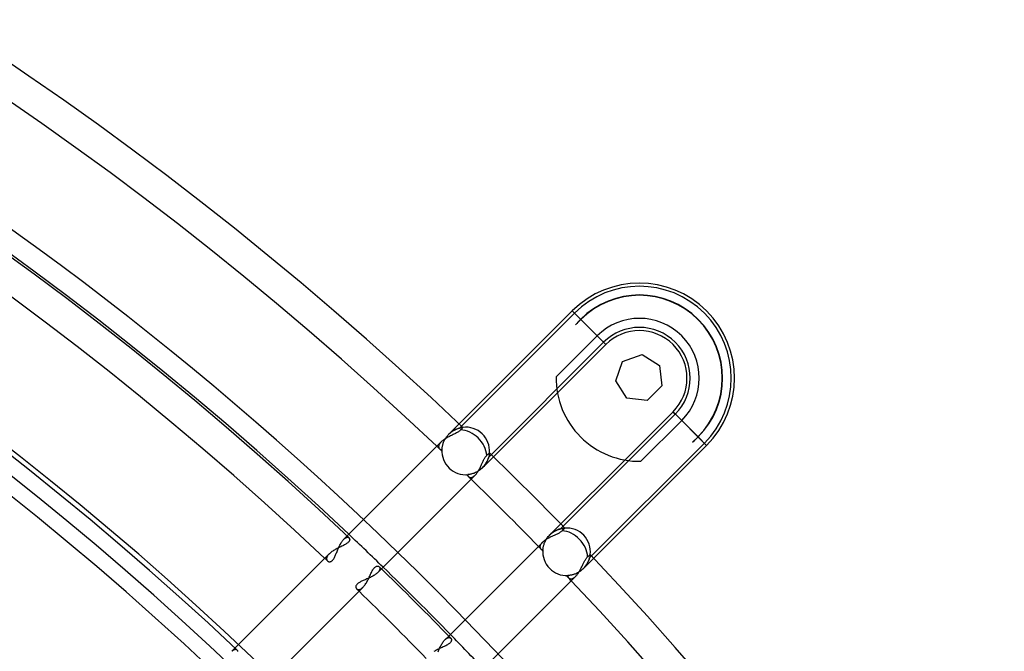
# Model space of a CAD drawing. Header units: millimetres. Extents: x -215 to 215, y -215 to 215.
# Tile 60 of 62: x 95 to 142, y 111 to 142. Entities that reach past the tile are written whole.
import ezdxf

# ---------------------------------------------------------------- set-up
doc = ezdxf.new("R2010")
doc.units = ezdxf.units.MM
doc.layers.add('MAIN-1', color=7, linetype='Continuous')
doc.layers.add('MAIN-2', color=7, linetype='Continuous')

msp = doc.modelspace()

# ---------------------------------------------------------------- linework, layer by layer
at = {"layer": 'MAIN-1'}
for p, q in [((115.877, 122.347), (121.313, 127.783)), ((122.931, 126.166), (121.313, 127.783)), ((121.729, 127.367), (121.471, 127.108)), ((122.931, 126.166), (121.729, 127.367)), ((120.545, 124.613), (122.514, 126.582)), ((123.739, 125.357), (124.676, 125.685)), ((124.676, 125.685), (125.516, 125.157)), ((123.411, 124.42), (123.739, 125.357)), ((125.516, 125.157), (125.628, 124.17)), ((123.94, 123.58), (123.411, 124.42)), ((125.628, 124.17), (124.926, 123.468)), ((120.608, 123.843), (117.528, 120.763)), ((124.926, 123.468), (123.94, 123.58)), ((127.367, 121.729), (126.166, 122.931)), ((126.582, 122.514), (124.613, 120.545)), ((115.457, 121.769), (115.414, 121.747)), ((115.499, 121.789), (115.457, 121.769)), ((115.541, 121.81), (115.499, 121.789)), ((115.583, 121.83), (115.541, 121.81)), ((115.625, 121.85), (115.583, 121.83)), ((115.665, 121.87), (115.625, 121.85)), ((115.704, 121.89), (115.665, 121.87)), ((115.742, 121.91), (115.704, 121.89)), ((115.779, 121.93), (115.742, 121.91)), ((115.813, 121.95), (115.779, 121.93)), ((115.845, 121.971), (115.813, 121.95)), ((115.875, 121.992), (115.845, 121.971)), ((115.902, 122.013), (115.875, 121.992)), ((115.926, 122.035), (115.902, 122.013)), ((115.947, 122.057), (115.926, 122.035)), ((115.965, 122.078), (115.947, 122.057)), ((115.982, 122.097), (115.965, 122.078)), ((115.998, 122.114), (115.982, 122.097)), ((116.011, 122.129), (115.998, 122.114)), ((116.022, 122.142), (116.011, 122.129)), ((116.032, 122.153), (116.022, 122.142)), ((116.04, 122.162), (116.032, 122.153)), ((116.047, 122.17), (116.04, 122.162)), ((116.051, 122.175), (116.047, 122.17)), ((116.054, 122.178), (116.051, 122.175)), ((116.055, 122.179), (116.054, 122.178)), ((115.011, 121.481), (110.484, 116.954)), ((115.039, 121.507), (115.011, 121.481)), ((115.069, 121.533), (115.039, 121.507)), ((115.101, 121.559), (115.069, 121.533)), ((115.136, 121.585), (115.101, 121.559)), ((115.172, 121.609), (115.136, 121.585)), ((115.21, 121.634), (115.172, 121.609)), ((115.249, 121.658), (115.21, 121.634)), ((115.289, 121.681), (115.249, 121.658)), ((115.33, 121.704), (115.289, 121.681)), ((115.372, 121.726), (115.33, 121.704)), ((115.414, 121.747), (115.372, 121.726)), ((127.783, 121.313), (122.347, 115.877)), ((127.108, 121.471), (127.367, 121.729)), ((127.379, 121.717), (127.783, 121.313)), ((117.166, 120.791), (117.184, 120.812)), ((117.184, 120.812), (117.202, 120.831)), ((117.202, 120.831), (117.224, 120.852)), ((117.224, 120.852), (117.245, 120.871)), ((117.245, 120.871), (117.263, 120.888)), ((117.263, 120.888), (117.279, 120.904)), ((117.279, 120.904), (117.292, 120.916)), ((117.292, 120.916), (117.303, 120.927)), ((117.303, 120.927), (117.313, 120.937)), ((117.313, 120.937), (117.321, 120.945)), ((117.321, 120.945), (117.327, 120.95)), ((117.327, 120.95), (117.33, 120.953)), ((117.33, 120.953), (117.331, 120.954)), ((116.916, 120.311), (116.933, 120.347)), ((116.933, 120.347), (116.95, 120.384)), ((116.95, 120.384), (116.967, 120.42)), ((116.967, 120.42), (116.983, 120.456)), ((116.983, 120.456), (116.999, 120.491)), ((116.999, 120.491), (117.015, 120.526)), ((117.015, 120.526), (117.031, 120.56)), ((117.031, 120.56), (117.047, 120.594)), ((117.047, 120.594), (117.064, 120.626)), ((117.064, 120.626), (117.08, 120.658)), ((117.08, 120.658), (117.097, 120.688)), ((117.097, 120.688), (117.114, 120.716)), ((117.114, 120.716), (117.131, 120.743)), ((117.131, 120.743), (117.149, 120.768)), ((117.149, 120.768), (117.166, 120.791)), ((120.763, 117.528), (123.843, 120.608)), ((112.136, 115.371), (116.642, 119.877)), ((116.642, 119.877), (116.663, 119.899)), ((116.663, 119.899), (116.685, 119.924)), ((116.685, 119.924), (116.706, 119.949)), ((116.706, 119.949), (116.727, 119.977)), ((116.727, 119.977), (116.747, 120.006)), ((116.747, 120.006), (116.768, 120.037)), ((116.768, 120.037), (116.788, 120.068)), ((116.788, 120.068), (116.807, 120.101)), ((116.807, 120.101), (116.826, 120.134)), ((116.826, 120.134), (116.845, 120.169)), ((116.845, 120.169), (116.864, 120.204)), ((116.864, 120.204), (116.881, 120.239)), ((116.881, 120.239), (116.899, 120.275)), ((116.899, 120.275), (116.916, 120.311)), ((120.549, 117.026), (120.513, 117.009)), ((120.584, 117.042), (120.549, 117.026)), ((120.617, 117.059), (120.584, 117.042)), ((120.65, 117.076), (120.617, 117.059)), ((120.681, 117.093), (120.65, 117.076)), ((120.711, 117.111), (120.681, 117.093)), ((120.739, 117.128), (120.711, 117.111)), ((120.766, 117.146), (120.739, 117.128)), ((120.79, 117.165), (120.766, 117.146)), ((120.812, 117.184), (120.79, 117.165)), ((120.831, 117.203), (120.812, 117.184)), ((120.852, 117.224), (120.831, 117.202)), ((120.871, 117.245), (120.852, 117.224)), ((120.888, 117.263), (120.871, 117.245)), ((120.904, 117.279), (120.888, 117.263)), ((120.916, 117.292), (120.904, 117.279)), ((120.927, 117.303), (120.916, 117.292)), ((120.937, 117.313), (120.927, 117.303)), ((120.945, 117.321), (120.937, 117.313)), ((120.95, 117.327), (120.945, 117.321)), ((120.953, 117.33), (120.95, 117.327)), ((120.954, 117.331), (120.953, 117.33)), ((110.426, 116.562), (110.39, 116.541)), ((110.459, 116.584), (110.426, 116.562)), ((110.49, 116.607), (110.459, 116.584)), ((110.517, 116.629), (110.49, 116.607)), ((110.541, 116.652), (110.517, 116.629)), ((110.562, 116.676), (110.541, 116.652)), ((110.578, 116.698), (110.562, 116.676)), ((110.578, 116.864), (110.589, 116.852)), ((110.591, 116.721), (110.578, 116.698)), ((110.589, 116.852), (110.598, 116.838)), ((110.6, 116.743), (110.591, 116.721)), ((110.598, 116.838), (110.604, 116.821)), ((110.606, 116.764), (110.6, 116.743)), ((110.604, 116.821), (110.608, 116.804)), ((110.608, 116.785), (110.606, 116.764)), ((110.608, 116.804), (110.608, 116.785)), ((119.877, 116.642), (115.371, 112.136)), ((119.9, 116.664), (119.877, 116.642)), ((119.926, 116.686), (119.9, 116.664)), ((119.953, 116.708), (119.926, 116.686)), ((119.981, 116.73), (119.953, 116.708)), ((120.011, 116.751), (119.981, 116.73)), ((120.043, 116.772), (120.011, 116.751)), ((120.076, 116.792), (120.043, 116.772)), ((120.11, 116.812), (120.076, 116.792)), ((120.145, 116.832), (120.11, 116.812)), ((120.18, 116.851), (120.145, 116.832)), ((120.217, 116.87), (120.18, 116.851)), ((120.254, 116.889), (120.217, 116.87)), ((120.291, 116.907), (120.254, 116.889)), ((120.328, 116.924), (120.291, 116.907)), ((120.365, 116.942), (120.328, 116.924)), ((120.403, 116.959), (120.365, 116.942)), ((120.44, 116.976), (120.403, 116.959)), ((120.477, 116.992), (120.44, 116.976)), ((120.513, 117.009), (120.477, 116.992)), ((109.618, 116.088), (105.09, 111.56)), ((109.648, 116.116), (109.618, 116.088)), ((109.68, 116.144), (109.648, 116.116)), ((109.715, 116.171), (109.68, 116.144)), ((109.752, 116.198), (109.715, 116.171)), ((109.79, 116.224), (109.752, 116.198)), ((109.831, 116.25), (109.79, 116.224)), ((109.873, 116.275), (109.831, 116.25)), ((109.916, 116.299), (109.873, 116.275)), ((109.96, 116.323), (109.916, 116.299)), ((110.004, 116.346), (109.96, 116.323)), ((110.049, 116.369), (110.004, 116.346)), ((110.094, 116.391), (110.049, 116.369)), ((110.139, 116.413), (110.094, 116.391)), ((110.183, 116.434), (110.139, 116.413)), ((110.227, 116.456), (110.183, 116.434)), ((110.27, 116.477), (110.227, 116.456)), ((110.311, 116.498), (110.27, 116.477)), ((110.351, 116.519), (110.311, 116.498)), ((110.39, 116.541), (110.351, 116.519)), ((121.825, 115.572), (121.842, 115.608)), ((121.842, 115.608), (121.859, 115.644)), ((121.859, 115.644), (121.876, 115.678)), ((121.876, 115.678), (121.894, 115.712)), ((121.894, 115.712), (121.911, 115.745)), ((121.911, 115.745), (121.929, 115.776)), ((121.929, 115.776), (121.946, 115.807)), ((121.946, 115.807), (121.964, 115.835)), ((121.964, 115.835), (121.982, 115.862)), ((121.982, 115.862), (122.001, 115.887)), ((122.001, 115.887), (122.019, 115.909)), ((122.019, 115.909), (122.038, 115.929)), ((122.038, 115.929), (122.057, 115.947)), ((122.057, 115.947), (122.078, 115.965)), ((122.078, 115.965), (122.097, 115.982)), ((122.097, 115.982), (122.114, 115.998)), ((122.114, 115.998), (122.129, 116.011)), ((122.129, 116.011), (122.142, 116.022)), ((122.142, 116.022), (122.153, 116.032)), ((122.153, 116.032), (122.162, 116.04)), ((122.162, 116.04), (122.17, 116.047)), ((122.17, 116.047), (122.175, 116.051)), ((122.175, 116.051), (122.178, 116.054)), ((122.178, 116.054), (122.179, 116.055)), ((111.612, 115.109), (111.632, 115.153)), ((111.632, 115.153), (111.653, 115.197)), ((111.653, 115.197), (111.674, 115.238)), ((111.674, 115.238), (111.695, 115.278)), ((111.695, 115.278), (111.717, 115.315)), ((111.717, 115.315), (111.739, 115.35)), ((111.739, 115.35), (111.761, 115.382)), ((111.761, 115.382), (111.784, 115.41)), ((111.784, 115.41), (111.807, 115.435)), ((111.807, 115.435), (111.831, 115.456)), ((111.831, 115.456), (111.854, 115.473)), ((111.854, 115.473), (111.878, 115.486)), ((111.878, 115.486), (111.9, 115.496)), ((111.9, 115.496), (111.923, 115.502)), ((111.923, 115.502), (111.944, 115.504)), ((111.944, 115.504), (111.964, 115.504)), ((111.964, 115.504), (111.983, 115.5)), ((111.983, 115.5), (112, 115.494)), ((112, 115.494), (112.016, 115.485)), ((112.016, 115.485), (112.03, 115.474)), ((121.571, 115.117), (121.593, 115.148)), ((121.593, 115.148), (121.615, 115.179)), ((121.615, 115.179), (121.636, 115.212)), ((121.636, 115.212), (121.656, 115.246)), ((121.656, 115.246), (121.676, 115.281)), ((121.676, 115.281), (121.696, 115.316)), ((121.696, 115.316), (121.716, 115.353)), ((121.716, 115.353), (121.735, 115.389)), ((121.735, 115.389), (121.753, 115.426)), ((121.753, 115.426), (121.771, 115.463)), ((121.771, 115.463), (121.789, 115.499)), ((121.789, 115.499), (121.807, 115.536)), ((121.807, 115.536), (121.825, 115.572)), ((111.359, 114.619), (111.385, 114.659)), ((111.385, 114.659), (111.41, 114.7)), ((111.41, 114.7), (111.435, 114.743)), ((111.435, 114.743), (111.459, 114.787)), ((111.459, 114.787), (111.482, 114.833)), ((111.482, 114.833), (111.505, 114.879)), ((111.505, 114.879), (111.527, 114.925)), ((111.527, 114.925), (111.549, 114.971)), ((111.549, 114.971), (111.57, 115.018)), ((111.57, 115.018), (111.591, 115.064)), ((111.591, 115.064), (111.612, 115.109)), ((116.954, 110.484), (121.481, 115.011)), ((121.481, 115.011), (121.504, 115.035)), ((121.504, 115.035), (121.526, 115.06)), ((121.526, 115.06), (121.549, 115.088)), ((121.549, 115.088), (121.571, 115.117)), ((106.743, 109.978), (111.25, 114.485)), ((111.25, 114.485), (111.278, 114.514)), ((111.278, 114.514), (111.305, 114.546)), ((111.305, 114.546), (111.332, 114.582)), ((111.332, 114.582), (111.359, 114.619)), ((115.455, 111.83), (115.434, 111.806)), ((115.472, 111.853), (115.455, 111.83)), ((115.486, 111.876), (115.472, 111.853)), ((115.474, 112.03), (115.485, 112.016)), ((115.485, 112.016), (115.494, 112)), ((115.495, 111.899), (115.486, 111.876)), ((115.494, 112), (115.5, 111.983)), ((115.502, 111.922), (115.495, 111.899)), ((115.5, 111.983), (115.504, 111.964)), ((115.504, 111.943), (115.502, 111.922)), ((115.504, 111.964), (115.504, 111.943)), ((105.183, 111.471), (105.192, 111.462)), ((105.192, 111.462), (105.199, 111.452)), ((105.199, 111.452), (105.205, 111.441)), ((105.205, 111.441), (105.209, 111.429)), ((105.209, 111.429), (105.212, 111.416)), ((105.212, 111.416), (105.213, 111.402)), ((105.213, 111.402), (105.213, 111.388)), ((114.698, 111.409), (114.657, 111.384)), ((114.741, 111.434), (114.698, 111.409)), ((114.785, 111.458), (114.741, 111.434)), ((114.83, 111.481), (114.785, 111.458)), ((114.876, 111.504), (114.83, 111.481)), ((114.922, 111.526), (114.876, 111.504)), ((114.968, 111.547), (114.922, 111.526)), ((115.015, 111.569), (114.968, 111.547)), ((115.06, 111.59), (115.015, 111.569)), ((115.106, 111.61), (115.06, 111.59)), ((115.15, 111.631), (115.106, 111.61)), ((115.193, 111.652), (115.15, 111.631)), ((115.235, 111.672), (115.193, 111.652)), ((115.275, 111.694), (115.235, 111.672)), ((115.313, 111.715), (115.275, 111.694)), ((115.348, 111.737), (115.313, 111.715)), ((115.38, 111.76), (115.348, 111.737)), ((115.408, 111.782), (115.38, 111.76)), ((115.434, 111.806), (115.408, 111.782))]:
    msp.add_line(p, q, dxfattribs=at)
for centre, radius, start, end in [((0, 0), 168.512, 46.47255, 133.52747), ((0, 0), 166.988, 46.56995, 133.43007), ((0, 0), 160.887, 46.58313, 133.41689), ((0, 0), 161, 46.62834, 133.37168), ((0, 0), 159.363, 46.64507, 133.3549), ((0, 0), 153.262, 46.66237, 133.33765), ((0, 0), 151.738, 46.72774, 133.27222), ((0, 0), 141.368, 46.85454, 133.14542), ((0, 0), 139.843, 46.87477, 133.1252), ((124.548, 124.548), 4.575, 315, 135), ((124.548, 124.548), 4.003, 315, 135), ((124.548, 124.548), 3.986, 315, 135), ((124.548, 124.548), 4.003, 135, 140.2432), ((124.548, 124.548), 2.876, 315, 135), ((124.548, 124.548), 4.003, 179.0717, 270.9283), ((116.191, 121.043), 1.144, 355.5145, 96.829), ((124.548, 124.548), 4.003, 309.7568, 315), ((0, 0), 168.512, 44.12898, 45.87106), ((0, 0), 166.988, 44.2151, 45.78489), ((121.043, 116.191), 1.144, 353.171, 94.4854), ((0, 0), 168.512, 0, 43.52743), ((0, 0), 160.887, 44.1327, 45.86728), ((0, 0), 161, 44.18593, 45.81411), ((0, 0), 166.988, 0, 43.43003), ((0, 0), 159.363, 44.17757, 45.82247)]:
    msp.add_arc(centre, radius, start, end, dxfattribs=at)
for centre, start_param, end_param in [((116.191, 121.043), -2.429192, -0.680622), ((121.043, 116.191), -2.46097, -0.7124)]:
    msp.add_ellipse(centre, major_axis=(-0.809, 0.809), ratio=0.75576, start_param=start_param, end_param=end_param, dxfattribs=at)
at = {"layer": 'MAIN-2'}
for p, q in [((115.895, 122.148), (121.421, 127.675)), ((122.931, 126.166), (121.313, 127.783)), ((121.421, 127.675), (121.313, 127.783)), ((121.717, 127.379), (121.717, 127.379)), ((122.822, 126.274), (117.296, 120.747)), ((122.931, 126.166), (120.608, 123.843)), ((124.676, 125.685), (124.676, 125.685)), ((124.676, 125.685), (124.676, 125.685)), ((124.676, 125.685), (124.676, 125.685)), ((123.739, 125.357), (123.739, 125.357)), ((123.739, 125.357), (123.739, 125.357)), ((123.739, 125.357), (123.739, 125.357)), ((125.516, 125.157), (125.516, 125.157)), ((125.516, 125.157), (125.516, 125.157)), ((125.516, 125.157), (125.516, 125.157)), ((123.411, 124.42), (123.411, 124.42)), ((123.411, 124.42), (123.411, 124.42)), ((123.411, 124.42), (123.411, 124.42)), ((125.628, 124.17), (125.628, 124.17)), ((125.628, 124.17), (125.628, 124.17)), ((125.628, 124.17), (125.628, 124.17)), ((123.94, 123.58), (123.94, 123.58)), ((123.94, 123.58), (123.94, 123.58)), ((123.94, 123.58), (123.94, 123.58)), ((124.926, 123.468), (124.926, 123.468)), ((124.926, 123.468), (124.926, 123.468)), ((124.926, 123.468), (124.926, 123.468)), ((120.747, 117.296), (126.274, 122.822)), ((123.843, 120.608), (126.166, 122.931)), ((127.783, 121.313), (126.166, 122.931)), ((126.274, 122.822), (126.166, 122.931)), ((115.382, 121.852), (115.877, 122.347)), ((115.294, 121.753), (115.322, 121.787)), ((115.322, 121.787), (115.351, 121.82)), ((115.351, 121.82), (115.382, 121.852)), ((115.382, 121.852), (115.413, 121.882)), ((115.382, 121.852), (115.382, 121.852)), ((115.382, 121.852), (115.382, 121.852)), ((115.382, 121.852), (115.382, 121.852)), ((115.382, 121.852), (115.382, 121.852)), ((115.413, 121.882), (115.445, 121.911)), ((115.445, 121.911), (115.478, 121.937)), ((115.478, 121.937), (115.511, 121.963)), ((115.511, 121.963), (115.544, 121.987)), ((115.544, 121.987), (115.577, 122.009)), ((115.577, 122.009), (115.611, 122.029)), ((115.611, 122.029), (115.645, 122.048)), ((115.645, 122.048), (115.678, 122.066)), ((115.678, 122.066), (115.711, 122.081)), ((115.711, 122.081), (115.743, 122.096)), ((115.743, 122.096), (115.774, 122.109)), ((115.774, 122.109), (115.805, 122.12)), ((115.805, 122.12), (115.834, 122.13)), ((115.834, 122.13), (115.863, 122.139)), ((115.863, 122.139), (115.89, 122.147)), ((115.89, 122.147), (115.916, 122.154)), ((115.916, 122.154), (115.94, 122.159)), ((115.94, 122.159), (115.962, 122.164)), ((115.962, 122.164), (115.983, 122.168)), ((115.983, 122.168), (116.001, 122.171)), ((116.001, 122.171), (116.017, 122.174)), ((116.017, 122.174), (116.03, 122.176)), ((116.03, 122.176), (116.041, 122.177)), ((116.041, 122.177), (116.049, 122.178)), ((116.049, 122.178), (116.053, 122.179)), ((116.053, 122.179), (116.055, 122.179)), ((114.894, 121.294), (114.89, 121.275)), ((114.899, 121.313), (114.894, 121.294)), ((114.906, 121.333), (114.899, 121.313)), ((114.915, 121.354), (114.906, 121.333)), ((114.927, 121.374), (114.915, 121.354)), ((114.94, 121.395), (114.927, 121.374)), ((114.955, 121.417), (114.94, 121.395)), ((114.971, 121.438), (114.955, 121.417)), ((114.99, 121.459), (114.971, 121.438)), ((115.011, 121.481), (114.99, 121.459)), ((115.068, 121.259), (115.074, 121.29)), ((115.074, 121.29), (115.082, 121.322)), ((115.082, 121.322), (115.09, 121.355)), ((115.09, 121.355), (115.101, 121.389)), ((115.101, 121.389), (115.112, 121.424)), ((115.112, 121.424), (115.126, 121.46)), ((115.126, 121.46), (115.141, 121.497)), ((115.141, 121.497), (115.158, 121.534)), ((115.158, 121.534), (115.176, 121.571)), ((115.176, 121.571), (115.196, 121.608)), ((115.196, 121.608), (115.218, 121.645)), ((115.218, 121.645), (115.242, 121.681)), ((115.242, 121.681), (115.267, 121.717)), ((115.267, 121.717), (115.294, 121.753)), ((127.675, 121.421), (122.148, 115.895)), ((127.379, 121.717), (127.379, 121.717)), ((114.89, 121.275), (114.888, 121.257)), ((114.888, 121.257), (114.888, 121.24)), ((114.888, 121.24), (114.89, 121.223)), ((114.89, 121.223), (114.893, 121.208)), ((114.893, 121.208), (114.898, 121.193)), ((114.898, 121.193), (114.904, 121.179)), ((114.904, 121.179), (114.912, 121.166)), ((114.912, 121.166), (114.921, 121.154)), ((114.921, 121.154), (114.931, 121.143)), ((114.931, 121.143), (114.947, 121.13)), ((114.947, 121.13), (114.964, 121.12)), ((114.964, 121.12), (114.983, 121.112)), ((114.983, 121.112), (115.004, 121.107)), ((115.004, 121.107), (115.026, 121.106)), ((115.026, 121.106), (115.049, 121.107)), ((115.049, 121.107), (115.05, 121.128)), ((115.05, 121.128), (115.052, 121.151)), ((115.052, 121.151), (115.055, 121.176)), ((115.055, 121.176), (115.058, 121.202)), ((115.058, 121.202), (115.062, 121.23)), ((115.062, 121.23), (115.068, 121.259)), ((117.313, 120.821), (117.307, 120.793)), ((117.318, 120.847), (117.313, 120.821)), ((117.321, 120.87), (117.318, 120.847)), ((117.325, 120.892), (117.321, 120.87)), ((117.327, 120.91), (117.325, 120.892)), ((117.329, 120.925), (117.327, 120.91)), ((117.33, 120.938), (117.329, 120.925)), ((117.331, 120.947), (117.33, 120.938)), ((117.331, 120.954), (117.331, 120.952)), ((117.331, 120.952), (117.331, 120.947)), ((117.528, 120.763), (117, 120.235)), ((117.092, 120.339), (117.063, 120.303)), ((117.119, 120.375), (117.092, 120.339)), ((117.145, 120.412), (117.119, 120.375)), ((117.168, 120.449), (117.145, 120.412)), ((117.19, 120.486), (117.168, 120.449)), ((117.21, 120.523), (117.19, 120.486)), ((117.228, 120.56), (117.21, 120.523)), ((117.244, 120.597), (117.228, 120.56)), ((117.258, 120.632), (117.244, 120.597)), ((117.271, 120.667), (117.258, 120.632)), ((117.282, 120.701), (117.271, 120.667)), ((117.292, 120.733), (117.282, 120.701)), ((117.3, 120.764), (117.292, 120.733)), ((117.307, 120.793), (117.3, 120.764)), ((116.321, 119.907), (116.295, 119.904)), ((116.295, 119.904), (116.295, 119.887)), ((116.295, 119.887), (116.296, 119.87)), ((116.296, 119.87), (116.299, 119.853)), ((116.351, 119.911), (116.321, 119.907)), ((116.383, 119.916), (116.351, 119.911)), ((116.417, 119.922), (116.383, 119.916)), ((116.454, 119.93), (116.417, 119.922)), ((116.492, 119.94), (116.454, 119.93)), ((116.532, 119.952), (116.492, 119.94)), ((116.573, 119.966), (116.532, 119.952)), ((116.616, 119.982), (116.573, 119.966)), ((116.659, 120), (116.616, 119.982)), ((116.621, 119.857), (116.642, 119.877)), ((116.703, 120.021), (116.659, 120)), ((116.747, 120.044), (116.703, 120.021)), ((116.791, 120.07), (116.747, 120.044)), ((116.835, 120.098), (116.791, 120.07)), ((116.878, 120.129), (116.835, 120.098)), ((116.92, 120.162), (116.878, 120.129)), ((116.961, 120.197), (116.92, 120.162)), ((117, 120.235), (116.961, 120.197)), ((117.032, 120.268), (117, 120.235)), ((117, 120.235), (117, 120.235)), ((117, 120.235), (117, 120.235)), ((117, 120.235), (117, 120.235)), ((117, 120.235), (117, 120.235)), ((117.063, 120.303), (117.032, 120.268)), ((116.299, 119.853), (116.305, 119.838)), ((116.305, 119.838), (116.312, 119.824)), ((116.312, 119.824), (116.321, 119.811)), ((116.321, 119.811), (116.332, 119.799)), ((116.332, 119.799), (116.343, 119.789)), ((116.343, 119.789), (116.354, 119.781)), ((116.354, 119.781), (116.367, 119.775)), ((116.367, 119.775), (116.381, 119.769)), ((116.381, 119.769), (116.396, 119.766)), ((116.396, 119.766), (116.412, 119.763)), ((116.412, 119.763), (116.428, 119.763)), ((116.428, 119.763), (116.445, 119.764)), ((116.445, 119.764), (116.463, 119.767)), ((116.463, 119.767), (116.481, 119.771)), ((116.481, 119.771), (116.5, 119.778)), ((116.5, 119.778), (116.52, 119.786)), ((116.52, 119.786), (116.539, 119.797)), ((116.539, 119.797), (116.559, 119.809)), ((116.559, 119.809), (116.58, 119.823)), ((116.58, 119.823), (116.6, 119.839)), ((116.6, 119.839), (116.621, 119.857)), ((120.235, 117), (120.763, 117.528)), ((120.235, 117), (120.263, 117.027)), ((120.263, 117.027), (120.292, 117.053)), ((120.292, 117.053), (120.322, 117.078)), ((120.322, 117.078), (120.352, 117.102)), ((120.352, 117.102), (120.382, 117.124)), ((120.382, 117.124), (120.413, 117.145)), ((120.413, 117.145), (120.444, 117.165)), ((120.444, 117.165), (120.476, 117.184)), ((120.476, 117.184), (120.507, 117.201)), ((120.507, 117.201), (120.538, 117.217)), ((120.538, 117.217), (120.569, 117.231)), ((120.569, 117.231), (120.599, 117.245)), ((120.599, 117.245), (120.629, 117.257)), ((120.629, 117.257), (120.658, 117.268)), ((120.658, 117.268), (120.686, 117.277)), ((120.686, 117.277), (120.714, 117.286)), ((120.714, 117.286), (120.741, 117.294)), ((120.741, 117.294), (120.767, 117.301)), ((120.767, 117.301), (120.791, 117.307)), ((120.791, 117.307), (120.815, 117.312)), ((120.815, 117.312), (120.837, 117.316)), ((120.837, 117.316), (120.858, 117.319)), ((120.858, 117.319), (120.877, 117.322)), ((120.877, 117.322), (120.894, 117.325)), ((120.894, 117.325), (120.909, 117.327)), ((120.909, 117.327), (120.922, 117.328)), ((120.922, 117.328), (120.934, 117.329)), ((120.934, 117.329), (120.942, 117.33)), ((120.942, 117.33), (120.949, 117.331)), ((120.949, 117.331), (120.953, 117.331)), ((120.953, 117.331), (120.954, 117.331)), ((110.135, 116.516), (110.157, 116.557)), ((110.157, 116.557), (110.179, 116.597)), ((110.179, 116.597), (110.202, 116.636)), ((110.202, 116.636), (110.226, 116.672)), ((110.226, 116.672), (110.25, 116.707)), ((110.25, 116.707), (110.274, 116.738)), ((110.274, 116.738), (110.298, 116.767)), ((110.298, 116.767), (110.323, 116.793)), ((110.484, 116.954), (110.323, 116.793)), ((110.323, 116.793), (110.339, 116.809)), ((110.339, 116.809), (110.356, 116.823)), ((110.356, 116.823), (110.372, 116.836)), ((110.372, 116.836), (110.388, 116.848)), ((110.388, 116.848), (110.404, 116.858)), ((110.404, 116.858), (110.42, 116.867)), ((110.42, 116.867), (110.435, 116.874)), ((110.435, 116.874), (110.45, 116.88)), ((110.45, 116.88), (110.464, 116.885)), ((110.464, 116.885), (110.478, 116.888)), ((110.478, 116.888), (110.492, 116.89)), ((110.492, 116.89), (110.505, 116.891)), ((110.505, 116.891), (110.517, 116.89)), ((110.517, 116.89), (110.529, 116.889)), ((110.529, 116.889), (110.541, 116.886)), ((110.541, 116.886), (110.551, 116.882)), ((110.551, 116.882), (110.561, 116.877)), ((110.561, 116.877), (110.57, 116.871)), ((110.57, 116.871), (110.578, 116.864)), ((119.809, 116.559), (119.796, 116.539)), ((119.823, 116.58), (119.809, 116.559)), ((119.839, 116.6), (119.823, 116.58)), ((119.857, 116.621), (119.839, 116.6)), ((119.877, 116.642), (119.857, 116.621)), ((119.945, 116.511), (119.957, 116.549)), ((119.957, 116.549), (119.971, 116.589)), ((119.971, 116.589), (119.987, 116.63)), ((119.987, 116.63), (120.006, 116.672)), ((120.006, 116.672), (120.026, 116.714)), ((120.026, 116.714), (120.049, 116.757)), ((120.049, 116.757), (120.075, 116.799)), ((120.075, 116.799), (120.102, 116.841)), ((120.102, 116.841), (120.132, 116.882)), ((120.132, 116.882), (120.165, 116.923)), ((120.165, 116.923), (120.199, 116.962)), ((120.199, 116.962), (120.235, 117)), ((120.235, 117), (120.235, 117)), ((120.235, 117), (120.235, 117)), ((120.235, 117), (120.235, 117)), ((120.235, 117), (120.235, 117)), ((109.618, 116.088), (109.598, 116.067)), ((109.93, 116.037), (109.947, 116.078)), ((109.947, 116.078), (109.964, 116.12)), ((109.964, 116.12), (109.982, 116.162)), ((109.982, 116.162), (109.999, 116.206)), ((109.999, 116.206), (110.017, 116.25)), ((110.017, 116.25), (110.035, 116.295)), ((110.035, 116.295), (110.054, 116.34)), ((110.054, 116.34), (110.073, 116.384)), ((110.073, 116.384), (110.093, 116.429)), ((110.093, 116.429), (110.114, 116.473)), ((110.114, 116.473), (110.135, 116.516)), ((119.764, 116.444), (119.763, 116.427)), ((119.763, 116.427), (119.763, 116.411)), ((119.763, 116.411), (119.766, 116.395)), ((119.767, 116.462), (119.764, 116.444)), ((119.766, 116.395), (119.77, 116.381)), ((119.771, 116.481), (119.767, 116.462)), ((119.77, 116.381), (119.775, 116.367)), ((119.778, 116.5), (119.771, 116.481)), ((119.775, 116.367), (119.782, 116.354)), ((119.786, 116.519), (119.778, 116.5)), ((119.782, 116.354), (119.79, 116.342)), ((119.796, 116.539), (119.786, 116.519)), ((119.79, 116.342), (119.799, 116.332)), ((119.799, 116.332), (119.81, 116.321)), ((119.81, 116.321), (119.823, 116.312)), ((119.823, 116.312), (119.838, 116.305)), ((119.838, 116.305), (119.853, 116.3)), ((119.853, 116.3), (119.869, 116.296)), ((119.869, 116.296), (119.886, 116.295)), ((119.886, 116.295), (119.904, 116.295)), ((119.904, 116.295), (119.907, 116.319)), ((119.907, 116.319), (119.91, 116.346)), ((119.91, 116.346), (119.915, 116.375)), ((119.915, 116.375), (119.92, 116.406)), ((119.92, 116.406), (119.927, 116.439)), ((119.927, 116.439), (119.935, 116.474)), ((119.935, 116.474), (119.945, 116.511)), ((109.497, 115.882), (109.495, 115.863)), ((109.495, 115.863), (109.495, 115.846)), ((109.495, 115.846), (109.497, 115.829)), ((109.5, 115.9), (109.497, 115.882)), ((109.497, 115.829), (109.5, 115.813)), ((109.506, 115.92), (109.5, 115.9)), ((109.5, 115.813), (109.505, 115.798)), ((109.505, 115.798), (109.512, 115.784)), ((109.513, 115.94), (109.506, 115.92)), ((109.512, 115.784), (109.519, 115.771)), ((109.522, 115.96), (109.513, 115.94)), ((109.519, 115.771), (109.528, 115.759)), ((109.533, 115.981), (109.522, 115.96)), ((109.528, 115.759), (109.539, 115.748)), ((109.547, 116.002), (109.533, 115.981)), ((109.539, 115.748), (109.553, 115.737)), ((109.562, 116.024), (109.547, 116.002)), ((109.553, 115.737), (109.569, 115.727)), ((109.579, 116.045), (109.562, 116.024)), ((109.569, 115.727), (109.587, 115.719)), ((109.598, 116.067), (109.579, 116.045)), ((109.587, 115.719), (109.606, 115.714)), ((109.606, 115.714), (109.626, 115.711)), ((109.626, 115.711), (109.646, 115.711)), ((109.646, 115.711), (109.667, 115.714)), ((109.667, 115.714), (109.689, 115.72)), ((109.689, 115.72), (109.711, 115.73)), ((109.711, 115.73), (109.733, 115.742)), ((109.733, 115.742), (109.755, 115.758)), ((109.755, 115.758), (109.777, 115.778)), ((109.777, 115.778), (109.798, 115.801)), ((109.798, 115.801), (109.819, 115.827)), ((109.819, 115.827), (109.839, 115.857)), ((109.839, 115.857), (109.858, 115.888)), ((109.858, 115.888), (109.877, 115.923)), ((109.877, 115.923), (109.895, 115.959)), ((109.895, 115.959), (109.913, 115.998)), ((109.913, 115.998), (109.93, 116.037)), ((122.347, 115.877), (121.852, 115.382)), ((122.035, 115.62), (122.014, 115.585)), ((122.054, 115.655), (122.035, 115.62)), ((122.071, 115.689), (122.054, 115.655)), ((122.087, 115.723), (122.071, 115.689)), ((122.101, 115.756), (122.087, 115.723)), ((122.114, 115.789), (122.101, 115.756)), ((122.125, 115.82), (122.114, 115.789)), ((122.135, 115.85), (122.125, 115.82)), ((122.144, 115.879), (122.135, 115.85)), ((122.151, 115.906), (122.144, 115.879)), ((122.157, 115.932), (122.151, 115.906)), ((122.163, 115.956), (122.157, 115.932)), ((122.167, 115.978), (122.163, 115.956)), ((122.171, 115.997), (122.167, 115.978)), ((122.173, 116.014), (122.171, 115.997)), ((122.176, 116.029), (122.173, 116.014)), ((122.177, 116.04), (122.176, 116.029)), ((122.178, 116.048), (122.177, 116.04)), ((122.179, 116.053), (122.178, 116.048)), ((122.179, 116.055), (122.179, 116.053)), ((111.901, 115.142), (111.87, 115.117)), ((111.93, 115.166), (111.901, 115.142)), ((111.956, 115.191), (111.93, 115.166)), ((111.956, 115.191), (112.136, 115.371)), ((111.974, 115.209), (111.956, 115.191)), ((111.99, 115.227), (111.974, 115.209)), ((112.004, 115.246), (111.99, 115.227)), ((112.017, 115.263), (112.004, 115.246)), ((112.028, 115.281), (112.017, 115.263)), ((112.037, 115.298), (112.028, 115.281)), ((112.03, 115.474), (112.038, 115.465)), ((112.045, 115.315), (112.037, 115.298)), ((112.038, 115.465), (112.045, 115.455)), ((112.045, 115.455), (112.051, 115.444)), ((112.052, 115.332), (112.045, 115.315)), ((112.051, 115.444), (112.056, 115.433)), ((112.057, 115.348), (112.052, 115.332)), ((112.056, 115.433), (112.059, 115.42)), ((112.06, 115.364), (112.057, 115.348)), ((112.059, 115.42), (112.061, 115.407)), ((112.062, 115.379), (112.06, 115.364)), ((112.061, 115.407), (112.062, 115.393)), ((112.062, 115.393), (112.062, 115.379)), ((121.486, 115.136), (121.449, 115.121)), ((121.524, 115.153), (121.486, 115.136)), ((121.562, 115.172), (121.524, 115.153)), ((121.6, 115.192), (121.562, 115.172)), ((121.638, 115.214), (121.6, 115.192)), ((121.676, 115.238), (121.638, 115.214)), ((121.713, 115.264), (121.676, 115.238)), ((121.75, 115.291), (121.713, 115.264)), ((121.785, 115.32), (121.75, 115.291)), ((121.819, 115.351), (121.785, 115.32)), ((121.852, 115.382), (121.819, 115.351)), ((121.883, 115.414), (121.852, 115.382)), ((121.852, 115.382), (121.852, 115.382)), ((121.852, 115.382), (121.852, 115.382)), ((121.852, 115.382), (121.852, 115.382)), ((121.852, 115.382), (121.852, 115.382)), ((121.913, 115.448), (121.883, 115.414)), ((121.941, 115.481), (121.913, 115.448)), ((121.967, 115.516), (121.941, 115.481)), ((121.991, 115.55), (121.967, 115.516)), ((122.014, 115.585), (121.991, 115.55)), ((110.988, 114.655), (110.966, 114.633)), ((111.014, 114.675), (110.988, 114.655)), ((111.043, 114.696), (111.014, 114.675)), ((111.074, 114.715), (111.043, 114.696)), ((111.108, 114.735), (111.074, 114.715)), ((111.144, 114.754), (111.108, 114.735)), ((111.182, 114.772), (111.144, 114.754)), ((111.221, 114.791), (111.182, 114.772)), ((111.262, 114.809), (111.221, 114.791)), ((111.303, 114.827), (111.262, 114.809)), ((111.345, 114.845), (111.303, 114.827)), ((111.388, 114.863), (111.345, 114.845)), ((111.431, 114.882), (111.388, 114.863)), ((111.474, 114.9), (111.431, 114.882)), ((111.517, 114.92), (111.474, 114.9)), ((111.56, 114.94), (111.517, 114.92)), ((111.603, 114.96), (111.56, 114.94)), ((111.645, 114.981), (111.603, 114.96)), ((111.686, 115.002), (111.645, 114.981)), ((111.726, 115.024), (111.686, 115.002)), ((111.764, 115.046), (111.726, 115.024)), ((111.801, 115.07), (111.764, 115.046)), ((111.837, 115.093), (111.801, 115.07)), ((111.87, 115.117), (111.837, 115.093)), ((121.107, 115.049), (121.106, 115.037)), ((121.106, 115.037), (121.106, 115.024)), ((121.106, 115.024), (121.106, 115.013)), ((121.106, 115.013), (121.108, 115.001)), ((121.13, 115.05), (121.107, 115.049)), ((121.108, 115.001), (121.111, 114.99)), ((121.111, 114.99), (121.114, 114.979)), ((121.114, 114.979), (121.118, 114.968)), ((121.118, 114.968), (121.123, 114.958)), ((121.123, 114.958), (121.129, 114.949)), ((121.129, 114.949), (121.136, 114.94)), ((121.155, 115.053), (121.13, 115.05)), ((121.136, 114.94), (121.143, 114.931)), ((121.143, 114.931), (121.154, 114.921)), ((121.154, 114.921), (121.167, 114.911)), ((121.182, 115.056), (121.155, 115.053)), ((121.167, 114.911), (121.181, 114.903)), ((121.181, 114.903), (121.196, 114.897)), ((121.21, 115.059), (121.182, 115.056)), ((121.196, 114.897), (121.212, 114.892)), ((121.241, 115.064), (121.21, 115.059)), ((121.212, 114.892), (121.229, 114.889)), ((121.229, 114.889), (121.246, 114.888)), ((121.273, 115.07), (121.241, 115.064)), ((121.246, 114.888), (121.265, 114.889)), ((121.265, 114.889), (121.285, 114.892)), ((121.306, 115.078), (121.273, 115.07)), ((121.285, 114.892), (121.305, 114.896)), ((121.305, 114.896), (121.325, 114.903)), ((121.34, 115.086), (121.306, 115.078)), ((121.325, 114.903), (121.347, 114.912)), ((121.376, 115.097), (121.34, 115.086)), ((121.347, 114.912), (121.368, 114.923)), ((121.368, 114.923), (121.39, 114.936)), ((121.412, 115.108), (121.376, 115.097)), ((121.39, 114.936), (121.413, 114.952)), ((121.449, 115.121), (121.412, 115.108)), ((121.413, 114.952), (121.435, 114.969)), ((121.435, 114.969), (121.458, 114.989)), ((121.458, 114.989), (121.481, 115.011)), ((110.905, 114.526), (110.902, 114.505)), ((110.902, 114.505), (110.902, 114.486)), ((110.902, 114.486), (110.905, 114.467)), ((110.91, 114.547), (110.905, 114.526)), ((110.905, 114.467), (110.911, 114.45)), ((110.919, 114.568), (110.91, 114.547)), ((110.911, 114.45), (110.918, 114.434)), ((110.918, 114.434), (110.928, 114.419)), ((110.931, 114.59), (110.919, 114.568)), ((110.928, 114.419), (110.939, 114.407)), ((110.947, 114.611), (110.931, 114.59)), ((110.939, 114.407), (110.949, 114.398)), ((110.966, 114.633), (110.947, 114.611)), ((110.949, 114.398), (110.96, 114.39)), ((110.96, 114.39), (110.972, 114.384)), ((110.972, 114.384), (110.985, 114.379)), ((110.985, 114.379), (110.999, 114.375)), ((110.999, 114.375), (111.013, 114.372)), ((111.013, 114.372), (111.029, 114.371)), ((111.029, 114.371), (111.045, 114.371)), ((111.045, 114.371), (111.061, 114.373)), ((111.061, 114.373), (111.079, 114.376)), ((111.079, 114.376), (111.096, 114.382)), ((111.096, 114.382), (111.115, 114.388)), ((111.115, 114.388), (111.133, 114.397)), ((111.133, 114.397), (111.152, 114.407)), ((111.152, 114.407), (111.171, 114.419)), ((111.171, 114.419), (111.191, 114.433)), ((111.191, 114.433), (111.211, 114.449)), ((111.211, 114.449), (111.23, 114.466)), ((111.23, 114.466), (111.25, 114.485)), ((115.067, 111.798), (115.091, 111.834)), ((115.091, 111.834), (115.116, 111.868)), ((115.116, 111.868), (115.141, 111.9)), ((115.141, 111.9), (115.166, 111.93)), ((115.166, 111.93), (115.191, 111.956)), ((115.371, 112.136), (115.191, 111.956)), ((115.191, 111.956), (115.209, 111.974)), ((115.209, 111.974), (115.227, 111.99)), ((115.227, 111.99), (115.246, 112.004)), ((115.246, 112.004), (115.264, 112.017)), ((115.264, 112.017), (115.281, 112.028)), ((115.281, 112.028), (115.299, 112.038)), ((115.299, 112.038), (115.316, 112.046)), ((115.316, 112.046), (115.332, 112.052)), ((115.332, 112.052), (115.348, 112.057)), ((115.348, 112.057), (115.364, 112.06)), ((115.364, 112.06), (115.379, 112.062)), ((115.379, 112.062), (115.393, 112.062)), ((115.393, 112.062), (115.407, 112.061)), ((115.407, 112.061), (115.42, 112.059)), ((115.42, 112.059), (115.433, 112.056)), ((115.433, 112.056), (115.444, 112.051)), ((115.444, 112.051), (115.455, 112.045)), ((115.455, 112.045), (115.465, 112.038)), ((115.465, 112.038), (115.474, 112.03)), ((105.09, 111.56), (104.93, 111.4)), ((104.93, 111.4), (104.947, 111.416)), ((104.947, 111.416), (104.963, 111.43)), ((104.963, 111.43), (104.979, 111.443)), ((104.979, 111.443), (104.995, 111.455)), ((104.995, 111.455), (105.011, 111.465)), ((105.011, 111.465), (105.026, 111.473)), ((105.026, 111.473), (105.041, 111.481)), ((105.041, 111.481), (105.056, 111.487)), ((105.056, 111.487), (105.07, 111.491)), ((105.07, 111.491), (105.084, 111.495)), ((105.084, 111.495), (105.098, 111.497)), ((105.098, 111.497), (105.111, 111.497)), ((105.111, 111.497), (105.123, 111.497)), ((105.123, 111.497), (105.135, 111.495)), ((105.135, 111.495), (105.146, 111.493)), ((105.146, 111.493), (105.157, 111.489)), ((105.157, 111.489), (105.166, 111.484)), ((105.166, 111.484), (105.175, 111.478)), ((105.175, 111.478), (105.183, 111.471)), ((114.859, 111.379), (114.878, 111.422)), ((114.878, 111.422), (114.896, 111.465)), ((114.896, 111.465), (114.916, 111.508)), ((114.916, 111.508), (114.935, 111.552)), ((114.935, 111.552), (114.956, 111.595)), ((114.956, 111.595), (114.977, 111.638)), ((114.977, 111.638), (114.999, 111.68)), ((114.999, 111.68), (115.021, 111.72)), ((115.021, 111.72), (115.044, 111.76)), ((115.044, 111.76), (115.067, 111.798))]:
    msp.add_line(p, q, dxfattribs=at)
for centre, radius, start, end in [((0, 0), 162, 0, 180.00002), ((0, 0), 153.5, 0, 89.99998), ((0, 0), 152.5, 0, 89.99998), ((124.548, 124.548), 4.422, 315, 135), ((124.548, 124.548), 2.441, 315, 135), ((124.548, 124.548), 2.288, 315, 135), ((0, 0), 166.988, 46.50727, 46.56995), ((0, 0), 166.988, 46.45238, 46.50727), ((0, 0), 166.988, 45.84109, 45.89117), ((0, 0), 166.988, 45.78489, 45.84109), ((0, 0), 161, 45.81411, 46.62834), ((0, 0), 166.988, 44.15889, 44.2151), ((0, 0), 166.988, 44.10881, 44.15889), ((0, 0), 159.363, 46.57895, 46.64507), ((0, 0), 166.988, 43.49271, 43.5476), ((0, 0), 166.988, 43.43003, 43.49271), ((0, 0), 159.363, 45.82247, 45.88149), ((0, 0), 161, 43.37164, 44.18593)]:
    msp.add_arc(centre, radius, start, end, dxfattribs=at)
for centre, major_axis, start_param, end_param in [((116.191, 121.043), (-0.809, -0.809), -2.094395, -1.570796), ((116.191, 121.043), (-0.809, 0.809), 0.729644, 2.447648), ((116.191, 121.043), (-0.809, -0.809), 1.570796, 2.094395), ((121.043, 116.191), (-0.809, -0.809), -2.094395, -1.570796), ((121.043, 116.191), (-0.809, 0.809), 0.693944, 2.411948), ((121.043, 116.191), (-0.809, -0.809), 1.570796, 2.094395)]:
    msp.add_ellipse(centre, major_axis=major_axis, ratio=1, start_param=start_param, end_param=end_param, dxfattribs=at)

doc.saveas('drawing.dxf')
